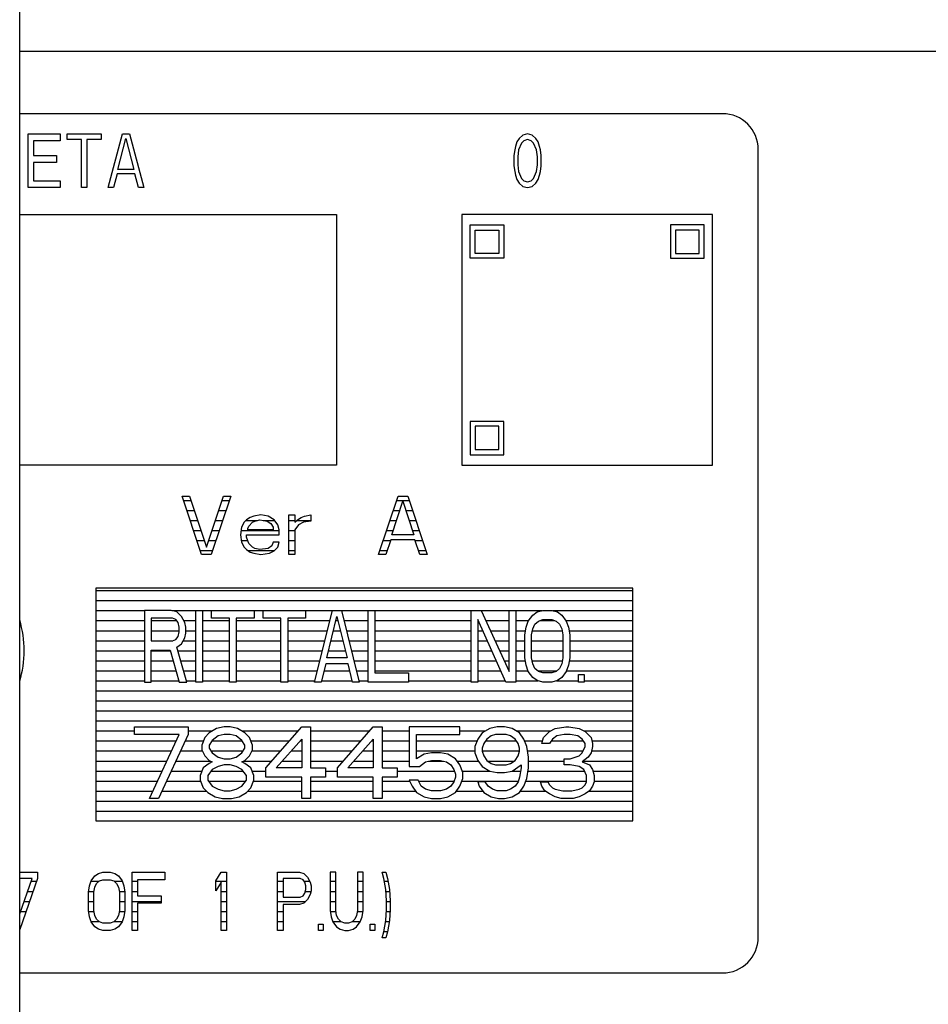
# Model space of a CAD drawing. Header units: millimetres. Extents: x 0 to 5600, y -1552 to 3960.
# Tile 23 of 199: x 2488 to 2538, y 802 to 857. Entities that reach past the tile are written whole.
import ezdxf

# ---------------------------------------------------------------- set-up
doc = ezdxf.new("R2010")
doc.units = ezdxf.units.MM
doc.header["$LTSCALE"] = 308
doc.layers.get('0').update_dxf_attribs({"linetype": 'CONTINUOUS'})
doc.layers.add('03___PRT_ALL_CURVES', color=7, linetype='CONTINUOUS')
doc.layers.add('06___PRT_ALL_SURFS', color=7, linetype='CONTINUOUS')

msp = doc.modelspace()

# ---------------------------------------------------------------- linework, layer by layer
at = {"color": 7, "linetype": 'Continuous'}
for p, q in [((2487.582, 854.873), (2890.082, 854.873)), ((2526.832, 851.373), (2487.582, 851.373)), ((2528.832, 805.373), (2528.832, 849.373)), ((2497.741, 826.748), (2496.658, 829.998)), ((2496.658, 829.998), (2497.064, 829.998)), ((2497.064, 829.998), (2498.012, 827.163)), ((2498.012, 827.163), (2498.96, 829.998)), ((2499.366, 829.998), (2498.283, 826.748)), ((2498.96, 829.998), (2499.366, 829.998)), ((2507.629, 826.748), (2508.712, 829.998)), ((2508.712, 829.998), (2509.254, 829.998)), ((2509.254, 829.998), (2510.338, 826.748)), ((2508.374, 827.854), (2508.983, 829.721)), ((2508.983, 829.721), (2509.593, 827.854)), ((2500.653, 828.891), (2500.45, 828.822)), ((2501.059, 828.96), (2500.653, 828.891)), ((2501.466, 828.891), (2501.059, 828.96)), ((2501.804, 828.684), (2501.466, 828.891)), ((2502.617, 826.748), (2502.617, 828.96)), ((2502.617, 828.96), (2502.956, 828.96)), ((2502.956, 828.96), (2502.956, 828.546)), ((2503.294, 828.822), (2503.498, 828.891)), ((2503.498, 828.891), (2503.836, 828.96)), ((2503.836, 828.96), (2503.836, 828.615)), ((2500.111, 828.546), (2499.976, 828.269)), ((2500.247, 828.684), (2500.111, 828.546)), ((2500.45, 828.822), (2500.247, 828.684)), ((2500.315, 828.2), (2500.382, 828.338)), ((2500.382, 828.338), (2500.585, 828.546)), ((2500.585, 828.546), (2500.721, 828.615)), ((2500.721, 828.615), (2500.992, 828.684)), ((2500.992, 828.684), (2501.398, 828.615)), ((2501.398, 828.615), (2501.601, 828.476)), ((2501.601, 828.476), (2501.737, 828.269)), ((2502.008, 828.407), (2501.804, 828.684)), ((2502.075, 828.131), (2502.008, 828.407)), ((2502.956, 828.546), (2503.091, 828.684)), ((2503.159, 828.407), (2502.956, 828.131)), ((2503.091, 828.684), (2503.294, 828.822)), ((2503.43, 828.546), (2503.159, 828.407)), ((2503.836, 828.615), (2503.43, 828.546)), ((2499.976, 828.269), (2499.908, 827.854)), ((2499.908, 827.854), (2499.976, 827.439)), ((2500.247, 827.716), (2500.247, 827.854)), ((2500.247, 827.854), (2502.075, 827.854)), ((2500.315, 828.131), (2500.315, 828.2)), ((2501.737, 828.131), (2500.315, 828.131)), ((2501.737, 828.269), (2501.737, 828.131)), ((2502.075, 827.854), (2502.075, 828.131)), ((2502.956, 828.131), (2502.956, 826.748)), ((2509.593, 827.854), (2508.374, 827.854)), ((2499.976, 827.439), (2500.111, 827.163)), ((2500.315, 827.508), (2500.247, 827.716)), ((2500.382, 827.37), (2500.315, 827.508)), ((2500.585, 827.163), (2500.382, 827.37)), ((2501.669, 827.232), (2501.466, 827.093)), ((2501.737, 827.439), (2501.669, 827.232)), ((2502.075, 827.439), (2501.737, 827.439)), ((2502.008, 827.163), (2502.075, 827.439)), ((2508.306, 827.577), (2508.035, 826.748)), ((2509.66, 827.577), (2508.306, 827.577)), ((2509.931, 826.748), (2509.66, 827.577)), ((2498.283, 826.748), (2497.741, 826.748)), ((2500.111, 827.163), (2500.247, 827.024)), ((2500.247, 827.024), (2500.45, 826.886)), ((2500.45, 826.886), (2500.653, 826.817)), ((2500.721, 827.093), (2500.585, 827.163)), ((2500.653, 826.817), (2501.059, 826.748)), ((2500.992, 827.024), (2500.721, 827.093)), ((2501.466, 827.093), (2500.992, 827.024)), ((2501.059, 826.748), (2501.534, 826.817)), ((2501.534, 826.817), (2501.804, 826.955)), ((2501.804, 826.955), (2502.008, 827.163)), ((2502.956, 826.748), (2502.617, 826.748)), ((2508.035, 826.748), (2507.629, 826.748)), ((2510.338, 826.748), (2509.931, 826.748)), ((2491.832, 824.873), (2491.832, 811.873)), ((2521.832, 824.873), (2491.832, 824.873)), ((2521.832, 811.873), (2521.832, 824.873)), ((2494.55, 823.623), (2494.55, 819.623)), ((2496.05, 823.623), (2494.55, 823.623)), ((2496.363, 823.538), (2496.05, 823.623)), ((2496.613, 823.282), (2496.363, 823.538)), ((2497.425, 819.623), (2497.425, 823.623)), ((2497.425, 823.623), (2497.8, 823.623)), ((2497.8, 823.623), (2497.8, 819.623)), ((2498.3, 823.197), (2498.3, 823.623)), ((2498.3, 823.623), (2500.675, 823.623)), ((2500.675, 823.623), (2500.675, 823.197)), ((2501.175, 823.197), (2501.175, 823.623)), ((2501.175, 823.623), (2503.55, 823.623)), ((2503.55, 823.623), (2503.55, 823.197)), ((2504.05, 819.623), (2505.05, 823.623)), ((2505.05, 823.623), (2505.55, 823.623)), ((2505.55, 823.623), (2506.55, 819.623)), ((2507.05, 819.623), (2507.05, 823.623)), ((2507.05, 823.623), (2507.425, 823.623)), ((2507.425, 823.623), (2507.425, 820.133)), ((2512.8, 819.623), (2512.8, 823.623)), ((2512.8, 823.623), (2513.363, 823.623)), ((2513.363, 823.623), (2514.925, 820.218)), ((2514.925, 820.218), (2514.925, 823.623)), ((2514.925, 823.623), (2515.3, 823.623)), ((2515.3, 823.623), (2515.3, 819.623)), ((2515.988, 823.027), (2516.238, 823.367)), ((2516.238, 823.367), (2516.488, 823.538)), ((2516.488, 823.538), (2516.8, 823.623)), ((2516.8, 823.623), (2517.3, 823.623)), ((2517.3, 823.623), (2517.613, 823.538)), ((2517.613, 823.538), (2517.863, 823.367)), ((2517.863, 823.367), (2518.113, 823.027)), ((2494.925, 823.197), (2494.925, 821.921)), ((2496.113, 823.197), (2494.925, 823.197)), ((2496.3, 823.112), (2496.113, 823.197)), ((2496.425, 822.942), (2496.3, 823.112)), ((2496.488, 822.686), (2496.425, 822.942)), ((2496.8, 822.942), (2496.613, 823.282)), ((2496.863, 822.686), (2496.8, 822.942)), ((2499.3, 823.197), (2498.3, 823.197)), ((2499.3, 819.623), (2499.3, 823.197)), ((2499.675, 823.197), (2499.675, 819.623)), ((2500.675, 823.197), (2499.675, 823.197)), ((2502.175, 823.197), (2501.175, 823.197)), ((2502.175, 819.623), (2502.175, 823.197)), ((2502.55, 823.197), (2502.55, 819.623)), ((2503.55, 823.197), (2502.55, 823.197)), ((2504.738, 820.984), (2505.3, 823.282)), ((2505.3, 823.282), (2505.863, 820.984)), ((2513.175, 823.112), (2513.175, 819.623)), ((2514.738, 819.623), (2513.175, 823.112)), ((2515.863, 822.686), (2515.988, 823.027)), ((2516.238, 822.601), (2516.363, 822.857)), ((2516.363, 822.857), (2516.55, 823.027)), ((2516.55, 823.027), (2516.8, 823.112)), ((2516.8, 823.112), (2517.3, 823.112)), ((2517.3, 823.112), (2517.55, 823.027)), ((2517.55, 823.027), (2517.738, 822.857)), ((2517.738, 822.857), (2517.863, 822.601)), ((2518.113, 823.027), (2518.238, 822.686)), ((2496.425, 822.176), (2496.488, 822.431)), ((2496.488, 822.431), (2496.488, 822.686)), ((2496.8, 822.091), (2496.863, 822.346)), ((2496.863, 822.346), (2496.863, 822.686)), ((2515.8, 822.261), (2515.863, 822.686)), ((2515.8, 820.984), (2515.8, 822.261)), ((2516.175, 822.261), (2516.238, 822.601)), ((2516.175, 820.984), (2516.175, 822.261)), ((2517.863, 822.601), (2517.925, 822.261)), ((2517.925, 822.261), (2517.925, 820.984)), ((2518.238, 822.686), (2518.3, 822.261)), ((2518.3, 822.261), (2518.3, 820.984)), ((2494.925, 821.921), (2496.113, 821.921)), ((2496.113, 821.921), (2496.3, 822.006)), ((2496.3, 822.006), (2496.425, 822.176)), ((2496.363, 821.58), (2496.613, 821.75)), ((2496.613, 821.75), (2496.8, 822.091)), ((2494.925, 819.623), (2494.925, 821.41)), ((2494.925, 821.41), (2495.988, 821.41)), ((2495.988, 821.41), (2496.488, 819.623)), ((2496.925, 819.623), (2496.363, 821.58)), ((2504.675, 820.644), (2504.425, 819.623)), ((2505.925, 820.644), (2504.675, 820.644)), ((2505.863, 820.984), (2504.738, 820.984)), ((2506.175, 819.623), (2505.925, 820.644)), ((2515.863, 820.559), (2515.8, 820.984)), ((2516.238, 820.644), (2516.175, 820.984)), ((2516.363, 820.389), (2516.238, 820.644)), ((2517.863, 820.644), (2517.738, 820.389)), ((2517.925, 820.984), (2517.863, 820.644)), ((2518.3, 820.984), (2518.238, 820.559)), ((2507.425, 820.133), (2509.3, 820.133)), ((2509.3, 820.133), (2509.3, 819.623)), ((2515.988, 820.218), (2515.863, 820.559)), ((2516.238, 819.878), (2515.988, 820.218)), ((2516.55, 820.218), (2516.363, 820.389)), ((2516.8, 820.133), (2516.55, 820.218)), ((2517.3, 820.133), (2516.8, 820.133)), ((2517.55, 820.218), (2517.3, 820.133)), ((2517.738, 820.389), (2517.55, 820.218)), ((2518.113, 820.218), (2517.863, 819.878)), ((2518.238, 820.559), (2518.113, 820.218)), ((2494.55, 819.623), (2494.925, 819.623)), ((2496.488, 819.623), (2496.925, 819.623)), ((2497.8, 819.623), (2497.425, 819.623)), ((2499.675, 819.623), (2499.3, 819.623)), ((2502.55, 819.623), (2502.175, 819.623)), ((2504.425, 819.623), (2504.05, 819.623)), ((2506.55, 819.623), (2506.175, 819.623)), ((2509.3, 819.623), (2507.05, 819.623)), ((2513.175, 819.623), (2512.8, 819.623)), ((2515.3, 819.623), (2514.738, 819.623)), ((2516.488, 819.708), (2516.238, 819.878)), ((2516.8, 819.623), (2516.488, 819.708)), ((2517.3, 819.623), (2516.8, 819.623)), ((2517.613, 819.708), (2517.3, 819.623)), ((2517.863, 819.878), (2517.613, 819.708)), ((2518.8, 819.623), (2518.8, 820.048)), ((2518.8, 820.048), (2519.113, 820.048)), ((2519.113, 819.623), (2518.8, 819.623)), ((2519.113, 820.048), (2519.113, 819.623)), ((2493.998, 816.697), (2493.998, 817.123)), ((2493.998, 817.123), (2496.998, 817.123)), ((2496.998, 817.123), (2496.998, 816.697)), ((2498.165, 816.782), (2497.915, 816.527)), ((2498.582, 817.038), (2498.165, 816.782)), ((2498.998, 817.123), (2498.582, 817.038)), ((2499.332, 817.123), (2498.998, 817.123)), ((2499.748, 817.038), (2499.332, 817.123)), ((2500.165, 816.782), (2499.748, 817.038)), ((2500.415, 816.527), (2500.165, 816.782)), ((2501.332, 814.825), (2503.332, 817.123)), ((2503.332, 817.123), (2503.832, 817.123)), ((2503.832, 817.123), (2503.832, 814.825)), ((2505.332, 814.825), (2507.332, 817.123)), ((2507.332, 817.123), (2507.832, 817.123)), ((2507.832, 817.123), (2507.832, 814.825)), ((2509.332, 817.123), (2509.332, 814.91)), ((2512.165, 817.123), (2509.332, 817.123)), ((2512.165, 816.697), (2512.165, 817.123)), ((2513.415, 816.782), (2513.165, 816.442)), ((2513.832, 817.038), (2513.415, 816.782)), ((2514.248, 817.123), (2513.832, 817.038)), ((2514.665, 817.123), (2514.248, 817.123)), ((2515.082, 817.038), (2514.665, 817.123)), ((2515.498, 816.782), (2515.082, 817.038)), ((2515.748, 816.442), (2515.498, 816.782)), ((2516.832, 816.527), (2517.165, 816.867)), ((2517.165, 816.867), (2517.498, 817.038)), ((2517.498, 817.038), (2518.082, 817.123)), ((2518.082, 817.123), (2518.248, 817.123)), ((2518.248, 817.123), (2518.832, 817.038)), ((2518.832, 817.038), (2519.165, 816.867)), ((2519.165, 816.867), (2519.498, 816.527)), ((2496.498, 816.697), (2493.998, 816.697)), ((2494.832, 813.123), (2496.498, 816.697)), ((2496.998, 816.697), (2495.332, 813.123)), ((2497.915, 816.527), (2497.748, 816.101)), ((2498.332, 816.357), (2498.165, 816.101)), ((2498.665, 816.612), (2498.332, 816.357)), ((2498.998, 816.697), (2498.665, 816.612)), ((2499.332, 816.697), (2498.998, 816.697)), ((2499.665, 816.612), (2499.332, 816.697)), ((2499.998, 816.357), (2499.665, 816.612)), ((2500.165, 816.101), (2499.998, 816.357)), ((2500.582, 816.101), (2500.415, 816.527)), ((2501.915, 814.825), (2503.332, 816.442)), ((2503.332, 816.442), (2503.332, 814.825)), ((2505.915, 814.825), (2507.332, 816.442)), ((2507.332, 816.442), (2507.332, 814.825)), ((2509.748, 815.335), (2509.748, 816.697)), ((2509.748, 816.697), (2512.165, 816.697)), ((2513.165, 816.442), (2512.998, 816.016)), ((2513.665, 816.442), (2513.498, 816.186)), ((2513.915, 816.612), (2513.665, 816.442)), ((2514.165, 816.697), (2513.915, 816.612)), ((2514.748, 816.697), (2514.165, 816.697)), ((2514.998, 816.612), (2514.748, 816.697)), ((2515.248, 816.442), (2514.998, 816.612)), ((2515.415, 816.186), (2515.248, 816.442)), ((2515.915, 816.016), (2515.748, 816.442)), ((2516.748, 816.186), (2516.832, 816.527)), ((2517.332, 816.442), (2517.165, 816.186)), ((2517.582, 816.612), (2517.332, 816.442)), ((2517.998, 816.697), (2517.582, 816.612)), ((2518.332, 816.697), (2517.998, 816.697)), ((2518.748, 816.612), (2518.332, 816.697)), ((2518.998, 816.442), (2518.748, 816.612)), ((2519.165, 816.186), (2518.998, 816.442)), ((2519.498, 816.527), (2519.582, 816.186)), ((2497.748, 816.101), (2497.748, 815.846)), ((2497.748, 815.846), (2497.915, 815.506)), ((2498.165, 816.101), (2498.165, 815.931)), ((2498.165, 815.931), (2498.332, 815.676)), ((2498.332, 815.676), (2498.665, 815.421)), ((2499.665, 815.421), (2499.998, 815.676)), ((2499.998, 815.676), (2500.165, 815.931)), ((2500.165, 815.931), (2500.165, 816.101)), ((2500.415, 815.506), (2500.582, 815.846)), ((2500.582, 815.846), (2500.582, 816.101)), ((2510.582, 815.676), (2510.165, 815.591)), ((2511.082, 815.676), (2510.582, 815.676)), ((2511.498, 815.591), (2511.082, 815.676)), ((2512.998, 816.016), (2512.998, 815.676)), ((2512.998, 815.676), (2513.165, 815.25)), ((2513.498, 816.186), (2513.415, 815.931)), ((2513.415, 815.931), (2513.415, 815.761)), ((2513.415, 815.761), (2513.498, 815.506)), ((2515.498, 815.931), (2515.415, 816.186)), ((2515.415, 815.506), (2515.498, 815.761)), ((2515.498, 815.761), (2515.498, 815.931)), ((2515.998, 815.421), (2515.915, 816.016)), ((2517.165, 816.186), (2516.748, 816.186)), ((2518.832, 815.506), (2518.998, 815.676)), ((2518.998, 815.676), (2519.165, 816.016)), ((2519.165, 816.016), (2519.165, 816.186)), ((2519.498, 815.676), (2519.332, 815.421)), ((2519.582, 816.016), (2519.498, 815.676)), ((2519.582, 816.186), (2519.582, 816.016)), ((2497.915, 815.506), (2498.165, 815.25)), ((2498.165, 815.25), (2498.332, 815.165)), ((2498.332, 815.165), (2498.165, 815.08)), ((2498.665, 815.421), (2498.998, 815.335)), ((2498.998, 815.335), (2499.332, 815.335)), ((2499.332, 815.335), (2499.665, 815.421)), ((2499.998, 815.165), (2500.165, 815.25)), ((2500.165, 815.08), (2499.998, 815.165)), ((2500.165, 815.25), (2500.415, 815.506)), ((2510.165, 815.591), (2509.748, 815.335)), ((2509.915, 814.91), (2510.248, 815.165)), ((2510.248, 815.165), (2510.582, 815.25)), ((2510.582, 815.25), (2511.082, 815.25)), ((2511.082, 815.25), (2511.415, 815.165)), ((2511.415, 815.165), (2511.665, 814.995)), ((2511.915, 815.335), (2511.498, 815.591)), ((2512.165, 814.995), (2511.915, 815.335)), ((2513.165, 815.25), (2513.415, 814.91)), ((2513.498, 815.506), (2513.665, 815.25)), ((2513.665, 815.25), (2513.915, 815.08)), ((2514.998, 815.08), (2515.248, 815.25)), ((2515.248, 815.25), (2515.415, 815.506)), ((2515.998, 814.825), (2515.998, 815.421)), ((2517.998, 814.995), (2517.998, 815.335)), ((2517.998, 815.335), (2518.332, 815.335)), ((2518.332, 815.335), (2518.832, 815.506)), ((2519.332, 815.421), (2518.998, 815.165)), ((2518.998, 815.165), (2519.415, 814.995)), ((2497.832, 814.825), (2497.665, 814.399)), ((2498.165, 815.08), (2497.832, 814.825)), ((2498.332, 814.74), (2498.082, 814.399)), ((2498.665, 814.91), (2498.332, 814.74)), ((2498.998, 814.995), (2498.665, 814.91)), ((2499.332, 814.995), (2498.998, 814.995)), ((2499.665, 814.91), (2499.332, 814.995)), ((2499.998, 814.74), (2499.665, 814.91)), ((2500.248, 814.399), (2499.998, 814.74)), ((2500.498, 814.825), (2500.165, 815.08)), ((2500.665, 814.399), (2500.498, 814.825)), ((2501.332, 814.314), (2501.332, 814.825)), ((2503.332, 814.825), (2501.915, 814.825)), ((2503.832, 814.825), (2504.665, 814.825)), ((2504.665, 814.825), (2504.665, 814.314)), ((2505.332, 814.314), (2505.332, 814.825)), ((2507.332, 814.825), (2505.915, 814.825)), ((2507.832, 814.825), (2508.665, 814.825)), ((2508.665, 814.825), (2508.665, 814.314)), ((2509.332, 814.91), (2509.915, 814.91)), ((2511.665, 814.995), (2511.832, 814.74)), ((2511.832, 814.74), (2511.915, 814.484)), ((2512.332, 814.569), (2512.165, 814.995)), ((2512.332, 814.229), (2512.332, 814.569)), ((2513.415, 814.91), (2513.832, 814.655)), ((2513.832, 814.655), (2514.248, 814.569)), ((2513.915, 815.08), (2514.165, 814.995)), ((2514.165, 814.995), (2514.748, 814.995)), ((2514.248, 814.569), (2514.665, 814.569)), ((2514.665, 814.569), (2515.082, 814.655)), ((2514.748, 814.995), (2514.998, 815.08)), ((2515.082, 814.655), (2515.582, 814.995)), ((2515.582, 814.825), (2515.498, 814.314)), ((2515.582, 814.995), (2515.582, 814.825)), ((2515.915, 814.229), (2515.998, 814.825)), ((2518.332, 814.995), (2517.998, 814.995)), ((2518.832, 814.91), (2518.332, 814.995)), ((2519.082, 814.74), (2518.832, 814.91)), ((2519.248, 814.399), (2519.082, 814.74)), ((2519.415, 814.995), (2519.582, 814.74)), ((2519.582, 814.74), (2519.665, 814.399)), ((2497.665, 814.399), (2497.665, 814.144)), ((2497.665, 814.144), (2497.832, 813.718)), ((2498.082, 814.399), (2498.082, 814.144)), ((2498.082, 814.144), (2498.332, 813.804)), ((2499.998, 813.804), (2500.248, 814.144)), ((2500.248, 814.144), (2500.248, 814.399)), ((2500.498, 813.718), (2500.665, 814.144)), ((2500.665, 814.144), (2500.665, 814.399)), ((2503.332, 814.314), (2501.332, 814.314)), ((2503.332, 813.123), (2503.332, 814.314)), ((2503.832, 814.314), (2503.832, 813.123)), ((2504.665, 814.314), (2503.832, 814.314)), ((2507.332, 814.314), (2505.332, 814.314)), ((2507.332, 813.123), (2507.332, 814.314)), ((2507.832, 814.314), (2507.832, 813.123)), ((2508.665, 814.314), (2507.832, 814.314)), ((2509.332, 814.144), (2509.498, 813.804)), ((2509.832, 814.144), (2509.332, 814.144)), ((2509.998, 813.804), (2509.832, 814.144)), ((2511.832, 814.059), (2511.665, 813.804)), ((2511.915, 814.314), (2511.832, 814.059)), ((2511.915, 814.484), (2511.915, 814.314)), ((2512.165, 813.804), (2512.332, 814.229)), ((2513.165, 814.059), (2513.248, 813.804)), ((2513.582, 814.059), (2513.165, 814.059)), ((2513.748, 813.804), (2513.582, 814.059)), ((2515.415, 814.059), (2515.248, 813.804)), ((2515.498, 814.314), (2515.415, 814.059)), ((2515.748, 813.804), (2515.915, 814.229)), ((2516.748, 813.804), (2516.665, 814.059)), ((2516.665, 814.059), (2517.082, 814.059)), ((2517.082, 814.059), (2517.165, 813.889)), ((2519.165, 813.889), (2519.248, 814.059)), ((2519.248, 814.059), (2519.248, 814.399)), ((2519.665, 814.059), (2519.582, 813.804)), ((2519.665, 814.399), (2519.665, 814.059)), ((2497.832, 813.718), (2498.082, 813.463)), ((2498.082, 813.463), (2498.498, 813.208)), ((2498.332, 813.804), (2498.665, 813.633)), ((2498.665, 813.633), (2498.998, 813.548)), ((2498.998, 813.548), (2499.332, 813.548)), ((2499.332, 813.548), (2499.665, 813.633)), ((2499.665, 813.633), (2499.998, 813.804)), ((2499.832, 813.208), (2500.248, 813.463)), ((2500.248, 813.463), (2500.498, 813.718)), ((2509.498, 813.804), (2509.748, 813.463)), ((2509.748, 813.463), (2510.165, 813.208)), ((2510.248, 813.633), (2509.998, 813.804)), ((2510.582, 813.548), (2510.248, 813.633)), ((2511.082, 813.548), (2510.582, 813.548)), ((2511.415, 813.633), (2511.082, 813.548)), ((2511.665, 813.804), (2511.415, 813.633)), ((2511.498, 813.208), (2511.915, 813.463)), ((2511.915, 813.463), (2512.165, 813.804)), ((2513.248, 813.804), (2513.498, 813.463)), ((2513.498, 813.463), (2513.915, 813.208)), ((2513.998, 813.633), (2513.748, 813.804)), ((2514.248, 813.548), (2513.998, 813.633)), ((2514.748, 813.548), (2514.248, 813.548)), ((2514.998, 813.633), (2514.748, 813.548)), ((2515.248, 813.804), (2514.998, 813.633)), ((2515.082, 813.208), (2515.498, 813.463)), ((2515.498, 813.463), (2515.748, 813.804)), ((2516.915, 813.548), (2516.748, 813.804)), ((2517.165, 813.378), (2516.915, 813.548)), ((2517.165, 813.889), (2517.332, 813.718)), ((2517.332, 813.718), (2517.498, 813.633)), ((2517.498, 813.633), (2517.915, 813.548)), ((2517.915, 813.548), (2518.415, 813.548)), ((2518.415, 813.548), (2518.832, 813.633)), ((2518.832, 813.633), (2518.998, 813.718)), ((2518.998, 813.718), (2519.165, 813.889)), ((2519.415, 813.548), (2519.165, 813.378)), ((2519.582, 813.804), (2519.415, 813.548)), ((2495.332, 813.123), (2494.832, 813.123)), ((2498.498, 813.208), (2498.915, 813.123)), ((2498.915, 813.123), (2499.415, 813.123)), ((2499.415, 813.123), (2499.832, 813.208)), ((2503.832, 813.123), (2503.332, 813.123)), ((2507.832, 813.123), (2507.332, 813.123)), ((2510.165, 813.208), (2510.582, 813.123)), ((2510.582, 813.123), (2511.082, 813.123)), ((2511.082, 813.123), (2511.498, 813.208)), ((2513.915, 813.208), (2514.332, 813.123)), ((2514.332, 813.123), (2514.665, 813.123)), ((2514.665, 813.123), (2515.082, 813.208)), ((2517.498, 813.208), (2517.165, 813.378)), ((2517.832, 813.123), (2517.498, 813.208)), ((2518.498, 813.123), (2517.832, 813.123)), ((2518.832, 813.208), (2518.498, 813.123)), ((2519.165, 813.378), (2518.832, 813.208)), ((2491.832, 811.873), (2521.832, 811.873)), ((2487.582, 808.998), (2488.578, 808.998)), ((2487.582, 806.675), (2488.273, 808.652)), ((2488.578, 808.652), (2487.582, 805.804)), ((2488.273, 808.652), (2487.582, 808.652)), ((2488.578, 808.998), (2488.578, 808.652)), ((2491.472, 808.237), (2491.574, 808.514)), ((2491.574, 808.514), (2491.777, 808.79)), ((2491.777, 808.79), (2491.98, 808.929)), ((2491.878, 808.375), (2492.031, 808.514)), ((2491.98, 808.929), (2492.234, 808.998)), ((2492.031, 808.514), (2492.234, 808.583)), ((2492.234, 808.998), (2492.64, 808.998)), ((2492.234, 808.583), (2492.64, 808.583)), ((2492.64, 808.998), (2492.894, 808.929)), ((2492.64, 808.583), (2492.843, 808.514)), ((2492.843, 808.514), (2492.996, 808.375)), ((2492.894, 808.929), (2493.097, 808.79)), ((2493.097, 808.79), (2493.3, 808.514)), ((2493.3, 808.514), (2493.402, 808.237)), ((2493.859, 805.748), (2493.859, 808.998)), ((2493.859, 808.998), (2495.687, 808.998)), ((2494.164, 808.583), (2494.164, 807.684)), ((2495.687, 808.583), (2494.164, 808.583)), ((2495.687, 808.998), (2495.687, 808.583)), ((2498.531, 808.514), (2498.835, 808.998)), ((2498.531, 807.96), (2498.531, 808.514)), ((2498.835, 808.998), (2499.14, 808.998)), ((2499.14, 808.998), (2499.14, 805.748)), ((2501.984, 805.748), (2501.984, 808.998)), ((2501.984, 808.998), (2503.203, 808.998)), ((2502.289, 808.652), (2502.289, 807.615)), ((2503.253, 808.652), (2502.289, 808.652)), ((2503.203, 808.998), (2503.457, 808.929)), ((2503.406, 808.583), (2503.253, 808.652)), ((2503.507, 808.444), (2503.406, 808.583)), ((2503.457, 808.929), (2503.66, 808.721)), ((2503.66, 808.721), (2503.812, 808.444)), ((2504.929, 808.998), (2504.929, 806.854)), ((2505.234, 808.998), (2504.929, 808.998)), ((2505.234, 806.854), (2505.234, 808.998)), ((2506.453, 808.998), (2506.453, 806.854)), ((2506.757, 808.998), (2506.453, 808.998)), ((2506.757, 806.854), (2506.757, 808.998)), ((2507.925, 808.652), (2507.824, 808.998)), ((2507.824, 808.998), (2508.027, 808.998)), ((2508.027, 808.03), (2507.925, 808.652)), ((2508.027, 808.998), (2508.128, 808.652)), ((2508.128, 808.652), (2508.23, 808.03)), ((2491.421, 807.891), (2491.472, 808.237)), ((2491.726, 807.891), (2491.777, 808.168)), ((2491.777, 808.168), (2491.878, 808.375)), ((2492.996, 808.375), (2493.097, 808.168)), ((2493.097, 808.168), (2493.148, 807.891)), ((2493.402, 808.237), (2493.453, 807.891)), ((2498.835, 808.444), (2498.531, 807.96)), ((2498.835, 805.748), (2498.835, 808.444)), ((2503.558, 808.237), (2503.507, 808.444)), ((2503.507, 807.822), (2503.558, 808.03)), ((2503.558, 808.03), (2503.558, 808.237)), ((2503.812, 808.444), (2503.863, 808.237)), ((2503.863, 807.96), (2503.812, 807.753)), ((2503.863, 808.237), (2503.863, 807.96)), ((2508.078, 807.407), (2508.027, 808.03)), ((2508.23, 808.03), (2508.281, 807.407)), ((2491.421, 806.854), (2491.421, 807.891)), ((2491.726, 806.854), (2491.726, 807.891)), ((2493.148, 807.891), (2493.148, 806.854)), ((2493.453, 807.891), (2493.453, 806.854)), ((2494.164, 807.684), (2495.484, 807.684)), ((2495.484, 807.684), (2495.484, 807.269)), ((2502.289, 807.615), (2503.253, 807.615)), ((2503.253, 807.615), (2503.406, 807.684)), ((2503.406, 807.684), (2503.507, 807.822)), ((2503.66, 807.476), (2503.457, 807.269)), ((2503.812, 807.753), (2503.66, 807.476)), ((2508.078, 806.923), (2508.078, 807.407)), ((2508.281, 807.407), (2508.281, 806.923)), ((2491.472, 806.508), (2491.421, 806.854)), ((2491.777, 806.577), (2491.726, 806.854)), ((2493.148, 806.854), (2493.097, 806.577)), ((2493.453, 806.854), (2493.402, 806.508)), ((2494.164, 807.269), (2494.164, 805.748)), ((2495.484, 807.269), (2494.164, 807.269)), ((2502.289, 807.2), (2502.289, 805.748)), ((2503.203, 807.2), (2502.289, 807.2)), ((2503.457, 807.269), (2503.203, 807.2)), ((2504.929, 806.854), (2504.98, 806.508)), ((2505.285, 806.577), (2505.234, 806.854)), ((2506.453, 806.854), (2506.402, 806.577)), ((2506.707, 806.508), (2506.757, 806.854)), ((2508.027, 806.301), (2508.078, 806.923)), ((2508.281, 806.923), (2508.23, 806.301)), ((2491.574, 806.232), (2491.472, 806.508)), ((2491.878, 806.37), (2491.777, 806.577)), ((2492.031, 806.232), (2491.878, 806.37)), ((2492.996, 806.37), (2492.843, 806.232)), ((2493.097, 806.577), (2492.996, 806.37)), ((2493.402, 806.508), (2493.3, 806.232)), ((2504.98, 806.508), (2505.081, 806.232)), ((2505.386, 806.37), (2505.285, 806.577)), ((2505.539, 806.232), (2505.386, 806.37)), ((2506.3, 806.37), (2506.148, 806.232)), ((2506.402, 806.577), (2506.3, 806.37)), ((2506.605, 806.232), (2506.707, 806.508)), ((2507.925, 805.679), (2508.027, 806.301)), ((2508.23, 806.301), (2508.128, 805.679)), ((2491.777, 805.955), (2491.574, 806.232)), ((2491.98, 805.817), (2491.777, 805.955)), ((2492.234, 805.748), (2491.98, 805.817)), ((2492.234, 806.163), (2492.031, 806.232)), ((2492.64, 806.163), (2492.234, 806.163)), ((2492.843, 806.232), (2492.64, 806.163)), ((2492.894, 805.817), (2492.64, 805.748)), ((2493.097, 805.955), (2492.894, 805.817)), ((2493.3, 806.232), (2493.097, 805.955)), ((2504.269, 805.748), (2504.269, 806.093)), ((2504.269, 806.093), (2504.523, 806.093)), ((2504.523, 806.093), (2504.523, 805.748)), ((2505.081, 806.232), (2505.285, 805.955)), ((2505.285, 805.955), (2505.488, 805.817)), ((2505.488, 805.817), (2505.742, 805.748)), ((2505.742, 806.163), (2505.539, 806.232)), ((2505.945, 806.163), (2505.742, 806.163)), ((2506.148, 806.232), (2505.945, 806.163)), ((2505.945, 805.748), (2506.199, 805.817)), ((2506.199, 805.817), (2506.402, 805.955)), ((2506.402, 805.955), (2506.605, 806.232)), ((2507.164, 805.748), (2507.164, 806.093)), ((2507.164, 806.093), (2507.417, 806.093)), ((2507.417, 806.093), (2507.417, 805.748)), ((2492.64, 805.748), (2492.234, 805.748)), ((2494.164, 805.748), (2493.859, 805.748)), ((2499.14, 805.748), (2498.835, 805.748)), ((2502.289, 805.748), (2501.984, 805.748)), ((2504.523, 805.748), (2504.269, 805.748)), ((2505.742, 805.748), (2505.945, 805.748)), ((2507.417, 805.748), (2507.164, 805.748)), ((2507.824, 805.333), (2507.925, 805.679)), ((2508.027, 805.333), (2507.824, 805.333)), ((2508.128, 805.679), (2508.027, 805.333)), ((2487.582, 803.373), (2526.832, 803.373))]:
    msp.add_line(p, q, dxfattribs=at)
at = {"color": 2, "linetype": 'Continuous'}
for p, q in [((2496.733, 829.773), (2497.139, 829.773)), ((2498.885, 829.773), (2499.291, 829.773)), ((2508.637, 829.773), (2509.329, 829.773)), ((2496.919, 829.213), (2497.326, 829.213)), ((2498.698, 829.213), (2499.105, 829.213)), ((2508.45, 829.213), (2508.817, 829.213)), ((2509.149, 829.213), (2509.516, 829.213)), ((2497.106, 828.653), (2497.514, 828.653)), ((2498.51, 828.653), (2498.918, 828.653)), ((2500.216, 828.653), (2500.87, 828.653)), ((2501.175, 828.653), (2501.827, 828.653)), ((2502.617, 828.653), (2502.956, 828.653)), ((2503.061, 828.653), (2503.836, 828.653)), ((2508.264, 828.653), (2508.634, 828.653)), ((2509.332, 828.653), (2509.702, 828.653)), ((2497.293, 828.093), (2497.701, 828.093)), ((2498.323, 828.093), (2498.731, 828.093)), ((2499.947, 828.093), (2502.075, 828.093)), ((2502.617, 828.093), (2502.956, 828.093)), ((2508.077, 828.093), (2508.451, 828.093)), ((2509.515, 828.093), (2509.889, 828.093)), ((2497.479, 827.533), (2497.888, 827.533)), ((2498.136, 827.533), (2498.545, 827.533)), ((2499.961, 827.533), (2500.307, 827.533)), ((2502.617, 827.533), (2502.956, 827.533)), ((2507.89, 827.533), (2508.291, 827.533)), ((2509.675, 827.533), (2510.076, 827.533)), ((2497.666, 826.973), (2498.358, 826.973)), ((2500.323, 826.973), (2501.822, 826.973)), ((2502.617, 826.973), (2502.956, 826.973)), ((2507.704, 826.973), (2508.108, 826.973)), ((2509.858, 826.973), (2510.262, 826.973)), ((2491.832, 824.733), (2521.832, 824.733)), ((2491.832, 824.173), (2521.832, 824.173)), ((2491.832, 823.613), (2494.55, 823.613)), ((2496.087, 823.613), (2497.425, 823.613)), ((2497.8, 823.613), (2498.3, 823.613)), ((2500.675, 823.613), (2501.175, 823.613)), ((2503.55, 823.613), (2505.048, 823.613)), ((2505.553, 823.613), (2507.05, 823.613)), ((2507.425, 823.613), (2512.8, 823.613)), ((2513.367, 823.613), (2514.925, 823.613)), ((2515.3, 823.613), (2516.764, 823.613)), ((2517.337, 823.613), (2521.832, 823.613)), ((2491.832, 823.053), (2494.55, 823.053)), ((2494.925, 823.053), (2496.344, 823.053)), ((2496.739, 823.053), (2497.425, 823.053)), ((2497.8, 823.053), (2499.3, 823.053)), ((2499.675, 823.053), (2502.175, 823.053)), ((2502.55, 823.053), (2504.908, 823.053)), ((2505.244, 823.053), (2505.356, 823.053)), ((2505.693, 823.053), (2507.05, 823.053)), ((2507.425, 823.053), (2512.8, 823.053)), ((2513.175, 823.053), (2513.202, 823.053)), ((2513.624, 823.053), (2514.925, 823.053)), ((2515.3, 823.053), (2516.007, 823.053)), ((2516.626, 823.053), (2517.475, 823.053)), ((2518.094, 823.053), (2521.832, 823.053)), ((2491.832, 822.493), (2494.55, 822.493)), ((2494.925, 822.493), (2496.488, 822.493)), ((2496.863, 822.493), (2497.425, 822.493)), ((2497.8, 822.493), (2499.3, 822.493)), ((2499.675, 822.493), (2502.175, 822.493)), ((2502.55, 822.493), (2504.768, 822.493)), ((2505.107, 822.493), (2505.494, 822.493)), ((2505.833, 822.493), (2507.05, 822.493)), ((2507.425, 822.493), (2512.8, 822.493)), ((2513.175, 822.493), (2513.453, 822.493)), ((2513.881, 822.493), (2514.925, 822.493)), ((2515.3, 822.493), (2515.834, 822.493)), ((2516.218, 822.493), (2517.883, 822.493)), ((2518.266, 822.493), (2521.832, 822.493)), ((2491.832, 821.933), (2494.55, 821.933)), ((2494.925, 821.933), (2496.139, 821.933)), ((2496.713, 821.933), (2497.425, 821.933)), ((2497.8, 821.933), (2499.3, 821.933)), ((2499.675, 821.933), (2502.175, 821.933)), ((2502.55, 821.933), (2504.628, 821.933)), ((2504.97, 821.933), (2505.631, 821.933)), ((2505.973, 821.933), (2507.05, 821.933)), ((2507.425, 821.933), (2512.8, 821.933)), ((2513.175, 821.933), (2513.703, 821.933)), ((2514.138, 821.933), (2514.925, 821.933)), ((2515.3, 821.933), (2515.8, 821.933)), ((2516.175, 821.933), (2517.925, 821.933)), ((2518.3, 821.933), (2521.832, 821.933)), ((2491.832, 821.373), (2494.55, 821.373)), ((2494.925, 821.373), (2495.998, 821.373)), ((2496.422, 821.373), (2497.425, 821.373)), ((2497.8, 821.373), (2499.3, 821.373)), ((2499.675, 821.373), (2502.175, 821.373)), ((2502.55, 821.373), (2504.488, 821.373)), ((2504.833, 821.373), (2505.768, 821.373)), ((2506.113, 821.373), (2507.05, 821.373)), ((2507.425, 821.373), (2512.8, 821.373)), ((2513.175, 821.373), (2513.954, 821.373)), ((2514.395, 821.373), (2514.925, 821.373)), ((2515.3, 821.373), (2515.8, 821.373)), ((2516.175, 821.373), (2517.925, 821.373)), ((2518.3, 821.373), (2521.832, 821.373)), ((2491.832, 820.813), (2494.55, 820.813)), ((2494.925, 820.813), (2496.155, 820.813)), ((2496.583, 820.813), (2497.425, 820.813)), ((2497.8, 820.813), (2499.3, 820.813)), ((2499.675, 820.813), (2502.175, 820.813)), ((2502.55, 820.813), (2504.348, 820.813)), ((2506.253, 820.813), (2507.05, 820.813)), ((2507.425, 820.813), (2512.8, 820.813)), ((2513.175, 820.813), (2514.205, 820.813)), ((2514.652, 820.813), (2514.925, 820.813)), ((2515.3, 820.813), (2515.825, 820.813)), ((2516.207, 820.813), (2517.894, 820.813)), ((2518.275, 820.813), (2521.832, 820.813)), ((2491.832, 820.253), (2494.55, 820.253)), ((2494.925, 820.253), (2496.311, 820.253)), ((2496.744, 820.253), (2497.425, 820.253)), ((2497.8, 820.253), (2499.3, 820.253)), ((2499.675, 820.253), (2502.175, 820.253)), ((2502.55, 820.253), (2504.208, 820.253)), ((2504.579, 820.253), (2506.021, 820.253)), ((2506.393, 820.253), (2507.05, 820.253)), ((2507.425, 820.253), (2512.8, 820.253)), ((2513.175, 820.253), (2514.456, 820.253)), ((2514.91, 820.253), (2514.925, 820.253)), ((2515.3, 820.253), (2515.975, 820.253)), ((2516.513, 820.253), (2517.588, 820.253)), ((2518.125, 820.253), (2521.832, 820.253)), ((2491.832, 819.693), (2494.55, 819.693)), ((2494.925, 819.693), (2496.468, 819.693)), ((2496.905, 819.693), (2497.425, 819.693)), ((2497.8, 819.693), (2499.3, 819.693)), ((2499.675, 819.693), (2502.175, 819.693)), ((2502.55, 819.693), (2504.068, 819.693)), ((2504.442, 819.693), (2506.158, 819.693)), ((2506.533, 819.693), (2507.05, 819.693)), ((2509.3, 819.693), (2512.8, 819.693)), ((2513.175, 819.693), (2514.706, 819.693)), ((2515.3, 819.693), (2516.543, 819.693)), ((2517.557, 819.693), (2518.8, 819.693)), ((2519.113, 819.693), (2521.832, 819.693)), ((2491.832, 819.133), (2521.832, 819.133)), ((2491.832, 818.573), (2521.832, 818.573)), ((2491.832, 818.013), (2521.832, 818.013)), ((2491.832, 817.453), (2521.832, 817.453)), ((2491.832, 816.893), (2493.998, 816.893)), ((2496.998, 816.893), (2498.345, 816.893)), ((2499.985, 816.893), (2503.131, 816.893)), ((2503.832, 816.893), (2507.131, 816.893)), ((2507.832, 816.893), (2509.332, 816.893)), ((2512.165, 816.893), (2513.595, 816.893)), ((2515.318, 816.893), (2517.214, 816.893)), ((2519.115, 816.893), (2521.832, 816.893)), ((2491.832, 816.333), (2496.328, 816.333)), ((2496.828, 816.333), (2497.839, 816.333)), ((2498.316, 816.333), (2500.014, 816.333)), ((2500.491, 816.333), (2502.644, 816.333)), ((2503.236, 816.333), (2503.332, 816.333)), ((2503.832, 816.333), (2506.644, 816.333)), ((2507.236, 816.333), (2507.332, 816.333)), ((2507.832, 816.333), (2509.332, 816.333)), ((2509.748, 816.333), (2513.122, 816.333)), ((2513.594, 816.333), (2515.319, 816.333)), ((2515.791, 816.333), (2516.784, 816.333)), ((2517.26, 816.333), (2519.069, 816.333)), ((2519.546, 816.333), (2521.832, 816.333)), ((2491.832, 815.773), (2496.067, 815.773)), ((2496.567, 815.773), (2497.784, 815.773)), ((2498.268, 815.773), (2500.061, 815.773)), ((2500.546, 815.773), (2502.157, 815.773)), ((2502.745, 815.773), (2503.332, 815.773)), ((2503.832, 815.773), (2506.157, 815.773)), ((2506.745, 815.773), (2507.332, 815.773)), ((2507.832, 815.773), (2509.332, 815.773)), ((2509.748, 815.773), (2512.998, 815.773)), ((2513.415, 815.773), (2515.498, 815.773)), ((2515.949, 815.773), (2519.046, 815.773)), ((2519.522, 815.773), (2521.832, 815.773)), ((2491.832, 815.213), (2495.806, 815.213)), ((2496.306, 815.213), (2498.239, 815.213)), ((2500.091, 815.213), (2501.669, 815.213)), ((2502.255, 815.213), (2503.332, 815.213)), ((2503.832, 815.213), (2505.669, 815.213)), ((2506.255, 815.213), (2507.332, 815.213)), ((2507.832, 815.213), (2509.332, 815.213)), ((2510.434, 815.213), (2511.229, 815.213)), ((2512.005, 815.213), (2513.192, 815.213)), ((2513.72, 815.213), (2515.193, 815.213)), ((2515.998, 815.213), (2517.998, 815.213)), ((2519.06, 815.213), (2521.832, 815.213)), ((2491.832, 814.653), (2495.545, 814.653)), ((2496.045, 814.653), (2497.764, 814.653)), ((2498.268, 814.653), (2500.062, 814.653)), ((2500.566, 814.653), (2501.332, 814.653)), ((2504.665, 814.653), (2505.332, 814.653)), ((2508.665, 814.653), (2511.86, 814.653)), ((2512.299, 814.653), (2513.841, 814.653)), ((2515.072, 814.653), (2515.553, 814.653)), ((2515.974, 814.653), (2519.124, 814.653)), ((2519.603, 814.653), (2521.832, 814.653)), ((2491.832, 814.093), (2495.284, 814.093)), ((2495.784, 814.093), (2497.685, 814.093)), ((2498.119, 814.093), (2500.211, 814.093)), ((2500.645, 814.093), (2503.332, 814.093)), ((2503.832, 814.093), (2507.332, 814.093)), ((2507.832, 814.093), (2509.357, 814.093)), ((2509.857, 814.093), (2511.843, 814.093)), ((2512.278, 814.093), (2515.426, 814.093)), ((2515.861, 814.093), (2519.248, 814.093)), ((2519.665, 814.093), (2521.832, 814.093)), ((2491.832, 813.533), (2495.023, 813.533)), ((2495.523, 813.533), (2498.013, 813.533)), ((2500.316, 813.533), (2503.332, 813.533)), ((2503.832, 813.533), (2507.332, 813.533)), ((2507.832, 813.533), (2509.697, 813.533)), ((2511.966, 813.533), (2513.447, 813.533)), ((2515.549, 813.533), (2516.938, 813.533)), ((2519.392, 813.533), (2521.832, 813.533)), ((2491.832, 812.973), (2521.832, 812.973)), ((2491.832, 812.413), (2521.832, 812.413)), ((2488.217, 808.493), (2488.522, 808.493)), ((2491.566, 808.493), (2492.008, 808.493)), ((2492.866, 808.493), (2493.308, 808.493)), ((2493.859, 808.493), (2494.164, 808.493)), ((2498.531, 808.493), (2499.14, 808.493)), ((2501.984, 808.493), (2502.289, 808.493)), ((2503.472, 808.493), (2503.785, 808.493)), ((2504.929, 808.493), (2505.234, 808.493)), ((2506.453, 808.493), (2506.757, 808.493)), ((2507.951, 808.493), (2508.154, 808.493)), ((2488.021, 807.933), (2488.326, 807.933)), ((2491.427, 807.933), (2491.734, 807.933)), ((2493.14, 807.933), (2493.447, 807.933)), ((2493.859, 807.933), (2494.164, 807.933)), ((2498.835, 807.933), (2499.14, 807.933)), ((2501.984, 807.933), (2502.289, 807.933)), ((2503.534, 807.933), (2503.856, 807.933)), ((2504.929, 807.933), (2505.234, 807.933)), ((2506.453, 807.933), (2506.757, 807.933)), ((2508.035, 807.933), (2508.238, 807.933)), ((2487.826, 807.373), (2488.13, 807.373)), ((2491.421, 807.373), (2491.726, 807.373)), ((2493.148, 807.373), (2493.453, 807.373)), ((2493.859, 807.373), (2495.484, 807.373)), ((2498.835, 807.373), (2499.14, 807.373)), ((2501.984, 807.373), (2503.558, 807.373)), ((2504.929, 807.373), (2505.234, 807.373)), ((2506.453, 807.373), (2506.757, 807.373)), ((2508.078, 807.373), (2508.281, 807.373)), ((2487.63, 806.813), (2487.934, 806.813)), ((2491.427, 806.813), (2491.734, 806.813)), ((2493.14, 806.813), (2493.447, 806.813)), ((2493.859, 806.813), (2494.164, 806.813)), ((2498.835, 806.813), (2499.14, 806.813)), ((2501.984, 806.813), (2502.289, 806.813)), ((2504.935, 806.813), (2505.241, 806.813)), ((2506.445, 806.813), (2506.751, 806.813)), ((2508.069, 806.813), (2508.272, 806.813)), ((2491.566, 806.253), (2492.008, 806.253)), ((2492.866, 806.253), (2493.308, 806.253)), ((2493.859, 806.253), (2494.164, 806.253)), ((2498.835, 806.253), (2499.14, 806.253)), ((2501.984, 806.253), (2502.289, 806.253)), ((2505.074, 806.253), (2505.515, 806.253)), ((2506.171, 806.253), (2506.613, 806.253)), ((2508.019, 806.253), (2508.222, 806.253)), ((2507.928, 805.693), (2508.131, 805.693))]:
    msp.add_line(p, q, dxfattribs=at)
at = {"color": 7, "linetype": 'Continuous'}
for centre, radius, start, end in [((2526.832, 849.373), 2, 0, 90), ((2481.832, 821.373), 6, 343.416, 16.584), ((2526.832, 805.373), 2, 270, 360)]:
    msp.add_arc(centre, radius, start, end, dxfattribs=at)
at = {"layer": '03___PRT_ALL_CURVES', "color": 4, "linetype": 'Continuous'}
for p, q in [((2488.056, 847.241), (2488.056, 850.241)), ((2488.056, 850.241), (2489.844, 850.241)), ((2488.354, 849.858), (2488.354, 849.028)), ((2489.844, 849.858), (2488.354, 849.858)), ((2489.844, 850.241), (2489.844, 849.858)), ((2490.241, 849.922), (2490.241, 850.241)), ((2490.241, 850.241), (2492.127, 850.241)), ((2491.035, 849.922), (2490.241, 849.922)), ((2491.035, 847.241), (2491.035, 849.922)), ((2491.333, 849.922), (2491.333, 847.241)), ((2492.127, 849.922), (2491.333, 849.922)), ((2492.127, 850.241), (2492.127, 849.922)), ((2492.525, 847.241), (2493.319, 850.241)), ((2493.071, 848.262), (2493.517, 849.986)), ((2493.319, 850.241), (2493.716, 850.241)), ((2493.517, 849.986), (2493.964, 848.262)), ((2493.716, 850.241), (2494.51, 847.241)), ((2515.355, 849.794), (2515.271, 849.539)), ((2515.482, 849.986), (2515.355, 849.794)), ((2515.693, 850.177), (2515.482, 849.986)), ((2515.736, 849.858), (2515.609, 849.73)), ((2515.947, 850.241), (2515.693, 850.177)), ((2515.947, 849.922), (2515.736, 849.858)), ((2516.2, 850.177), (2515.947, 850.241)), ((2516.158, 849.858), (2515.947, 849.922)), ((2516.285, 849.73), (2516.158, 849.858)), ((2516.412, 849.986), (2516.2, 850.177)), ((2516.538, 849.794), (2516.412, 849.986)), ((2516.623, 849.539), (2516.538, 849.794)), ((2515.229, 849.347), (2515.186, 849.028)), ((2515.271, 849.539), (2515.229, 849.347)), ((2515.44, 849.347), (2515.398, 848.964)), ((2515.609, 849.73), (2515.44, 849.347)), ((2516.454, 849.347), (2516.285, 849.73)), ((2516.496, 848.964), (2516.454, 849.347)), ((2516.665, 849.347), (2516.623, 849.539)), ((2516.707, 849.028), (2516.665, 849.347)), ((2488.354, 849.028), (2489.645, 849.028)), ((2489.645, 849.028), (2489.645, 848.645)), ((2515.186, 849.028), (2515.186, 848.454)), ((2515.398, 848.964), (2515.398, 848.518)), ((2516.496, 848.518), (2516.496, 848.964)), ((2516.707, 848.454), (2516.707, 849.028)), ((2488.354, 848.645), (2488.354, 847.624)), ((2489.645, 848.645), (2488.354, 848.645)), ((2493.964, 848.262), (2493.071, 848.262)), ((2515.186, 848.454), (2515.229, 848.135)), ((2515.229, 848.135), (2515.271, 847.943)), ((2515.398, 848.518), (2515.44, 848.135)), ((2515.44, 848.135), (2515.609, 847.752)), ((2516.285, 847.752), (2516.454, 848.135)), ((2516.454, 848.135), (2516.496, 848.518)), ((2516.623, 847.943), (2516.665, 848.135)), ((2516.665, 848.135), (2516.707, 848.454)), ((2488.354, 847.624), (2489.844, 847.624)), ((2489.844, 847.624), (2489.844, 847.241)), ((2493.021, 848.007), (2492.822, 847.241)), ((2494.014, 848.007), (2493.021, 848.007)), ((2494.212, 847.241), (2494.014, 848.007)), ((2515.271, 847.943), (2515.355, 847.688)), ((2515.355, 847.688), (2515.482, 847.496)), ((2515.609, 847.752), (2515.736, 847.624)), ((2515.736, 847.624), (2515.947, 847.56)), ((2515.947, 847.56), (2516.158, 847.624)), ((2516.158, 847.624), (2516.285, 847.752)), ((2516.412, 847.496), (2516.538, 847.688)), ((2516.538, 847.688), (2516.623, 847.943)), ((2489.844, 847.241), (2488.056, 847.241)), ((2491.333, 847.241), (2491.035, 847.241)), ((2492.822, 847.241), (2492.525, 847.241)), ((2494.51, 847.241), (2494.212, 847.241)), ((2515.482, 847.496), (2515.693, 847.305)), ((2515.693, 847.305), (2515.947, 847.241)), ((2515.947, 847.241), (2516.2, 847.305)), ((2516.2, 847.305), (2516.412, 847.496)), ((2487.582, 845.741), (2505.276, 845.741)), ((2505.276, 845.741), (2505.276, 831.741)), ((2512.276, 845.741), (2512.276, 831.741)), ((2526.276, 845.741), (2512.276, 845.741)), ((2526.276, 831.741), (2526.276, 845.741)), ((2512.746, 843.301), (2512.746, 845.171)), ((2512.746, 845.171), (2514.616, 845.171)), ((2513.026, 843.561), (2513.026, 844.871)), ((2513.026, 844.871), (2514.336, 844.871)), ((2514.336, 844.871), (2514.336, 843.561)), ((2514.616, 845.171), (2514.616, 843.301)), ((2523.936, 845.171), (2523.936, 843.301)), ((2525.806, 845.171), (2523.936, 845.171)), ((2524.216, 844.871), (2524.216, 843.561)), ((2525.526, 844.871), (2524.216, 844.871)), ((2525.526, 843.561), (2525.526, 844.871)), ((2525.806, 843.301), (2525.806, 845.171)), ((2514.616, 843.301), (2512.746, 843.301)), ((2514.336, 843.561), (2513.026, 843.561)), ((2523.936, 843.301), (2525.806, 843.301)), ((2524.216, 843.561), (2525.526, 843.561)), ((2512.746, 834.181), (2512.746, 832.311)), ((2514.616, 834.181), (2512.746, 834.181)), ((2513.026, 833.921), (2513.026, 832.611)), ((2514.336, 833.921), (2513.026, 833.921)), ((2514.336, 832.611), (2514.336, 833.921)), ((2514.616, 832.311), (2514.616, 834.181)), ((2512.746, 832.311), (2514.616, 832.311)), ((2513.026, 832.611), (2514.336, 832.611)), ((2505.276, 831.741), (2487.582, 831.741)), ((2512.276, 831.741), (2526.276, 831.741))]:
    msp.add_line(p, q, dxfattribs=at)
at = {"layer": '06___PRT_ALL_SURFS', "color": 7, "linetype": 'Continuous'}
msp.add_line((2487.582, 700.873), (2487.582, 1129.873), dxfattribs=at)

doc.saveas('drawing.dxf')
